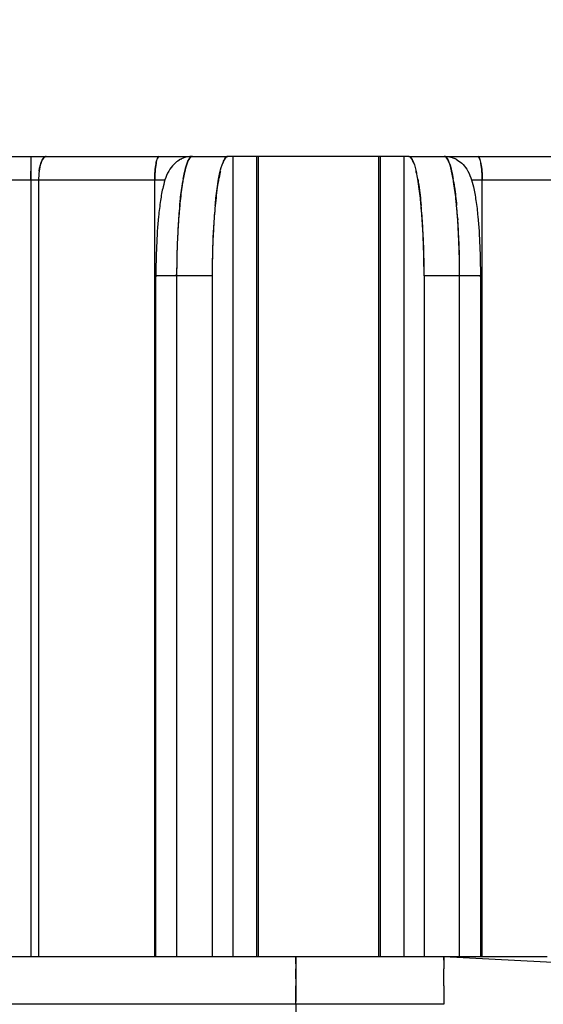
# Model space of a CAD drawing. Header units: millimetres. Extents: x 4086 to 10416, y 123 to 1549.
# Tile 12 of 256: x 6743 to 6748, y 773 to 784. Entities that reach past the tile are written whole.
import ezdxf

# ---------------------------------------------------------------- set-up
doc = ezdxf.new("R2010")
doc.units = ezdxf.units.MM
doc.layers.add('外形图', color=7, linetype='Continuous')
doc.layers.add('尺寸标注', color=7, linetype='Continuous')
doc.styles.add('思源黑', font='SourceHanSansCN-Normal.ttf')
doc.dimstyles.new('尺寸标注_1_4比例中六', dxfattribs={"dimtxt": 10, "dimasz": 8, "dimexe": 2, "dimexo": 1.5, "dimgap": 1, "dimtad": 1, "dimdec": 1, "dimlfac": 4, "dimdsep": 46, "dimtxsty": '思源黑', "dimcen": 0.09, "dimadec": 0, "dimazin": 0, "dimtp": 0.01, "dimtm": 0.01, "dimtfac": 1, "dimtdec": 1, "dimtofl": 0, "dimtmove": 0, "dimatfit": 3, "dimfxl": 1, "dimtolj": 1, "dimarcsym": 0})

# ---------------------------------------------------------------- blocks, each defined once
blk = doc.blocks.new('*D633')
at = {"layer": 'Defpoints', "color": 0}
for p in [(6787.961, 1067.745), (6648.528, 887.75), (6787.961, 754.658)]:
    blk.add_point(p, dxfattribs=at)
at = {"layer": '尺寸标注', "color": 0, "lineweight": -2}
for p, q in [((6648.528, 889.25), (6648.528, 1069.745)), ((6787.961, 756.158), (6787.961, 1069.745)), ((6656.528, 1067.745), (6779.961, 1067.745))]:
    blk.add_line(p, q, dxfattribs=at)
at = {"layer": '尺寸标注', "color": 0}
for points in [[(6656.528, 1069.078), (6656.528, 1066.412), (6648.528, 1067.745)], [(6779.961, 1066.412), (6779.961, 1069.078), (6787.961, 1067.745)]]:
    blk.add_solid(points, dxfattribs=at)
at = {"layer": '尺寸标注', "color": 0, "insert": (6718.245, 1073.93), "char_height": 10, "attachment_point": 5, "style": '思源黑'}
blk.add_mtext('\\A1;557.3', dxfattribs=at)

msp = doc.modelspace()

# ---------------------------------------------------------------- linework, layer by layer
at = {"layer": '外形图', "color": 7, "linetype": 'Continuous'}
for p, q in [((6738.216, 782.132), (6744.937, 782.132)), ((6744.515, 782.071), (6744.514, 782.071)), ((6744.886, 782.071), (6744.886, 782.07)), ((6744.989, 782.132), (6744.937, 782.132)), ((6746.78, 782.132), (6744.989, 782.132)), ((6744.989, 782.132), (6744.989, 773.757)), ((6745.237, 782.132), (6745.237, 773.757)), ((6745.255, 782.132), (6745.255, 773.757)), ((6746.515, 782.132), (6746.515, 773.757)), ((6746.532, 782.132), (6746.532, 773.757)), ((6746.83, 782.132), (6746.78, 782.132)), ((6746.78, 782.132), (6746.78, 773.757)), ((6746.83, 782.132), (6758.284, 782.132)), ((6746.881, 782.07), (6746.88, 782.071)), ((6747.252, 782.071), (6747.252, 782.071)), ((6742.872, 781.882), (6742.872, 781.978)), ((6744.279, 781.882), (6742.49, 781.882)), ((6742.872, 781.882), (6742.872, 773.757)), ((6742.954, 781.882), (6742.954, 773.757)), ((6744.17, 773.757), (6744.17, 781.882)), ((6744.84, 781.893), (6744.84, 781.893)), ((6746.925, 781.893), (6746.925, 781.893)), ((6749.279, 781.882), (6747.488, 781.882)), ((6747.6, 773.757), (6747.6, 781.882)), ((6747.344, 781.48), (6747.344, 781.467)), ((6744.183, 780.882), (6744.192, 780.882)), ((6744.183, 773.757), (6744.183, 780.882)), ((6744.772, 780.882), (6744.192, 780.882)), ((6744.4, 780.882), (6744.4, 780.898)), ((6744.4, 780.882), (6744.4, 773.757)), ((6744.772, 780.882), (6744.772, 773.757)), ((6747.579, 780.882), (6746.991, 780.882)), ((6746.991, 780.882), (6746.991, 773.757)), ((6747.363, 780.882), (6747.363, 780.898)), ((6747.363, 773.757), (6747.363, 780.882)), ((6747.572, 780.882), (6747.581, 780.882)), ((6747.581, 780.882), (6747.581, 773.757)), ((6735.507, 773.757), (6748.28, 773.757)), ((6745.648, 773.68), (6745.648, 773.719)), ((6745.649, 773.757), (6745.649, 773.756)), ((6755.568, 773.314), (6747.198, 773.753)), ((6747.199, 773.756), (6747.199, 773.757)), ((6747.199, 773.754), (6747.199, 773.756)), ((6745.648, 773.68), (6745.648, 773.611)), ((6745.648, 773.605), (6745.648, 773.629)), ((6745.648, 773.604), (6745.648, 773.616)), ((6745.648, 773.611), (6745.648, 773.592)), ((6745.648, 773.524), (6745.648, 773.605)), ((6745.648, 773.592), (6745.648, 773.449)), ((6747.198, 773.637), (6747.198, 773.628)), ((6747.198, 773.611), (6747.198, 773.629)), ((6747.198, 773.449), (6747.198, 773.611)), ((6745.648, 773.45), (6745.648, 773.286)), ((6745.648, 773.283), (6745.648, 773.449)), ((6747.198, 773.449), (6747.198, 773.449)), ((6747.198, 773.449), (6747.198, 773.283)), ((6745.648, 773.257), (6745.648, 773.288)), ((6747.198, 773.313), (6747.198, 773.257)), ((6747.198, 773.257), (6735.405, 773.257)), ((6745.648, 773.257), (6745.648, 769.802))]:
    msp.add_line(p, q, dxfattribs=at)
for centre, radius, start, end in [((6799.533, 781.946), 56.661, 179.8313, 179.9681), ((6798.214, 781.933), 55.342, 179.8133, 180.0524), ((6744.563, 781.871), 0.26, 113.4965, 117.6491), ((6744.566, 782.111), 0.0217, 90.0127, 97.1314), ((6744.937, 782.11), 0.0218, 90.0032, 100.7288), ((6744.94, 782.107), 0.0257, 95.3222, 103.5798), ((6746.828, 782.108), 0.0245, 76.0501, 84.5324), ((6746.83, 782.111), 0.0207, 78.9629, 89.9946), ((6747.202, 782.112), 0.0206, 82.685, 89.9858), ((6747.206, 781.873), 0.259, 62.1394, 66.2876), ((6745.625, 781.703), 1.172, 165.9954, 167.1671), ((6745.665, 781.694), 1.212, 166.4193, 167.156), ((6745.551, 781.722), 1.095, 165.9773, 166.3519), ((6745.553, 781.721), 1.097, 166.001, 166.3515), ((6746.045, 781.692), 1.221, 166.4425, 167.2164), ((6746.043, 781.692), 1.219, 166.4423, 167.2034), ((6746.022, 781.697), 1.198, 166.4411, 166.987), ((6745.699, 781.694), 1.242, 12.4427, 13.2946), ((6745.7, 781.695), 1.24, 12.4574, 13.2948), ((6745.718, 781.699), 1.223, 12.6824, 13.2402), ((6746.11, 781.703), 1.201, 12.5094, 13.6184), ((6746.177, 781.719), 1.133, 13.2208, 13.6085), ((6746.179, 781.72), 1.13, 13.2204, 13.6344), ((6746.07, 781.694), 1.242, 12.5197, 13.2132), ((6746.582, 781.509), 2.148, 169.7049, 170.3989), ((6746.581, 781.509), 2.147, 169.7007, 170.3989), ((6746.58, 781.51), 2.146, 169.6989, 170.3973), ((6745.133, 781.51), 2.197, 9.3584, 10.0416), ((6745.132, 781.51), 2.199, 9.3569, 10.0348), ((6750.128, 781.072), 5.722, 174.5333, 175.8809), ((6750.127, 781.072), 5.721, 174.5311, 175.881), ((6750.004, 781.083), 5.597, 174.5257, 175.6346), ((6750.003, 781.083), 5.597, 174.5245, 175.6345), ((6750.359, 781.083), 5.581, 174.5031, 175.6008), ((6750.359, 781.085), 5.581, 174.5143, 175.6128), ((6750.405, 781.08), 5.627, 174.5275, 175.6935), ((6750.36, 781.084), 5.582, 174.5215, 175.6071), ((6741.214, 781.081), 5.771, 4.1933, 5.3368), ((6741.256, 781.085), 5.73, 4.2678, 5.3422), ((6741.256, 781.083), 5.73, 4.2795, 5.3531), ((6741.258, 781.085), 5.727, 4.2723, 5.3425), ((6741.471, 781.071), 5.887, 3.9842, 5.3231), ((6741.611, 781.083), 5.746, 4.2516, 5.3287), ((6741.613, 781.083), 5.744, 4.2515, 5.3325), ((6751.694, 780.96), 7.292, 175.8845, 177.5722), ((6751.753, 780.957), 7.351, 176.0024, 177.5631), ((6751.759, 780.956), 7.357, 176.01, 177.5652), ((6751.758, 780.957), 7.356, 176.0102, 177.5656), ((6750.78, 781.022), 6.376, 175.6175, 175.9851), ((6750.905, 781.013), 6.501, 175.8536, 175.9837), ((6750.901, 781.013), 6.497, 175.8536, 175.9757), ((6750.71, 781.027), 6.306, 175.6164, 175.8533), ((6751.792, 780.976), 7.018, 175.6231, 177.5909), ((6752.069, 780.96), 7.296, 175.8921, 177.5718), ((6752.076, 780.959), 7.302, 175.9106, 177.5668), ((6752.071, 780.96), 7.297, 175.9102, 177.5553), ((6751.082, 781.027), 6.306, 175.5901, 175.881), ((6751.084, 781.027), 6.308, 175.5953, 175.8809), ((6751.116, 781.025), 6.34, 175.6731, 175.8609), ((6739.782, 780.976), 7.207, 2.3457, 4.258), ((6740.524, 781.028), 6.463, 4.037, 4.2852), ((6740.527, 781.028), 6.461, 4.037, 4.2895), ((6740.484, 781.025), 6.503, 4.0383, 4.2135), ((6739.509, 780.96), 7.48, 2.3752, 4.0079), ((6739.512, 780.961), 7.478, 2.3791, 4.0072), ((6739.512, 780.961), 7.477, 2.3792, 4.0072), ((6740.809, 781.022), 6.55, 3.8994, 4.268), ((6740.883, 781.027), 6.477, 4.0302, 4.2691), ((6739.87, 780.96), 7.492, 2.3606, 4), ((6739.808, 780.957), 7.553, 2.3705, 3.8821), ((6739.803, 780.956), 7.558, 2.371, 3.8756), ((6739.804, 780.956), 7.557, 2.3706, 3.8754), ((6753.407, 780.887), 9.007, 177.568, 180.0289), ((6753.406, 780.887), 9.006, 177.5654, 180.0291), ((6753.395, 780.887), 8.995, 177.5688, 179.9292), ((6753.395, 780.887), 8.995, 177.5671, 179.9292), ((6754.148, 780.88), 9.376, 177.6081, 179.815), ((6753.75, 780.888), 8.978, 177.5536, 179.8585), ((6753.78, 780.887), 9.008, 177.5693, 180.0286), ((6753.751, 780.888), 8.979, 177.5642, 179.8383), ((6737.364, 780.88), 9.628, 0.1793, 2.3288), ((6737.772, 780.888), 9.219, 0.1369, 2.3818), ((6737.776, 780.888), 9.216, 0.1561, 2.3821), ((6737.746, 780.887), 9.245, 359.9712, 2.3772), ((6738.114, 780.887), 9.249, 359.9713, 2.3679), ((6738.115, 780.887), 9.249, 359.9712, 2.368), ((6738.127, 780.887), 9.236, 0.0685, 2.3687), ((6738.126, 780.887), 9.238, 0.0686, 2.3638), ((6754.096, 780.882), 9.324, 179.8104, 180.0001), ((6755.438, 780.865), 10.666, 179.7583, 179.9071), ((6754.093, 780.882), 9.321, 179.83, 180.0001), ((6737.417, 780.882), 9.574, 359.9993, 0.1837), ((6736.039, 780.865), 10.952, 0.0899, 0.2345), ((6737.42, 780.882), 9.572, 359.9994, 0.1647), ((6785.457, 773.564), 39.808, 179.7774, 179.906), ((6782.731, 773.571), 37.083, 179.7724, 179.9121), ((6785.082, 773.57), 37.884, 179.7758, 179.8988), ((6784.989, 773.571), 37.791, 179.7754, 179.899), ((6784.138, 773.572), 36.94, 179.7723, 179.9116), ((6783.217, 773.574), 36.019, 179.7705, 179.9134)]:
    msp.add_arc(centre, radius, start, end, dxfattribs=at)
for points, knots in [([(6742.873, 782.132), (6742.871, 782.132), (6742.875, 782.122), (6742.872, 782.118), (6742.872, 782.113)], [0, 0, 0, 0, 1662.733981, 6566.824971, 6566.824971, 6566.824971, 6566.824971]), ([(6742.96, 781.978), (6742.962, 781.992), (6742.97, 782.039), (6742.984, 782.087), (6743.004, 782.113)], [0, 0, 0, 0, 2014.596297, 6563.472819, 6563.472819, 6563.472819, 6563.472819]), ([(6743.035, 782.132), (6743.03, 782.132), (6742.998, 782.12), (6742.986, 782.084), (6742.978, 782.059)], [0, 0, 0, 0, 1127.856812, 6563.514842, 6563.514842, 6563.514842, 6563.514842]), ([(6743.004, 782.113), (6743.008, 782.119), (6743.017, 782.128), (6743.03, 782.132), (6743.035, 782.132)], [0, 0, 0, 0, 3656.790595, 6563.238458, 6563.238458, 6563.238458, 6563.238458]), ([(6744.218, 782.132), (6744.209, 782.132), (6744.192, 782.101), (6744.176, 782.023), (6744.17, 781.941), (6744.17, 781.882)], [0, 0, 0, 0, 924.743025, 2894.98054, 9090.765974, 9090.765974, 9090.765974, 9090.765974]), ([(6744.2, 782.113), (6744.202, 782.118), (6744.206, 782.126), (6744.215, 782.132), (6744.218, 782.132)], [0, 0, 0, 0, 4020.622107, 6533.539045, 6533.539045, 6533.539045, 6533.539045]), ([(6744.385, 782.063), (6744.364, 782.044), (6744.301, 781.972), (6744.274, 781.879), (6744.258, 781.815)], [0, 0, 0, 0, 1940.282588, 6530.193762, 6530.193762, 6530.193762, 6530.193762]), ([(6744.514, 782.071), (6744.517, 782.078), (6744.527, 782.1), (6744.541, 782.123), (6744.555, 782.13)], [0, 0, 0, 0, 2179.52087, 6525.277361, 6525.277361, 6525.277361, 6525.277361]), ([(6744.514, 782.071), (6744.517, 782.078), (6744.527, 782.1), (6744.541, 782.123), (6744.555, 782.13)], [0, 0, 0, 0, 2179.706911, 6525.277407, 6525.277407, 6525.277407, 6525.277407]), ([(6744.515, 782.071), (6744.518, 782.079), (6744.527, 782.1), (6744.541, 782.123), (6744.555, 782.13)], [0, 0, 0, 0, 2176.353887, 6525.276127, 6525.276127, 6525.276127, 6525.276127]), ([(6744.555, 782.13), (6744.551, 782.128), (6744.532, 782.113), (6744.522, 782.089), (6744.515, 782.071)], [0, 0, 0, 0, 1148.660667, 6525.307869, 6525.307869, 6525.307869, 6525.307869]), ([(6744.555, 782.13), (6744.557, 782.13), (6744.56, 782.132), (6744.564, 782.132), (6744.566, 782.132)], [0, 0, 0, 0, 3351.610772, 6524.751519, 6524.751519, 6524.751519, 6524.751519]), ([(6744.555, 782.13), (6744.557, 782.13), (6744.56, 782.132), (6744.564, 782.132), (6744.566, 782.132)], [0, 0, 0, 0, 3351.504109, 6524.751388, 6524.751388, 6524.751388, 6524.751388]), ([(6744.563, 782.132), (6744.562, 782.132), (6744.559, 782.131), (6744.556, 782.13), (6744.555, 782.13)], [0, 0, 0, 0, 3180.56121, 6524.779926, 6524.779926, 6524.779926, 6524.779926]), ([(6744.934, 782.132), (6744.929, 782.131), (6744.905, 782.118), (6744.894, 782.091), (6744.886, 782.071)], [0, 0, 0, 0, 1084.910412, 6515.992652, 6515.992652, 6515.992652, 6515.992652]), ([(6744.937, 782.132), (6744.933, 782.132), (6744.906, 782.122), (6744.895, 782.092), (6744.886, 782.071)], [0, 0, 0, 0, 1069.282309, 6515.960559, 6515.960559, 6515.960559, 6515.960559]), ([(6744.886, 782.07), (6744.889, 782.078), (6744.9, 782.101), (6744.917, 782.128), (6744.934, 782.132)], [0, 0, 0, 0, 2280.224573, 6516.006509, 6516.006509, 6516.006509, 6516.006509]), ([(6746.88, 782.071), (6746.876, 782.08), (6746.866, 782.103), (6746.847, 782.132), (6746.83, 782.132)], [0, 0, 0, 0, 2356.729027, 6467.177182, 6467.177182, 6467.177182, 6467.177182]), ([(6746.88, 782.071), (6746.877, 782.079), (6746.867, 782.102), (6746.85, 782.129), (6746.834, 782.132)], [0, 0, 0, 0, 2290.959319, 6467.107522, 6467.107522, 6467.107522, 6467.107522]), ([(6746.834, 782.132), (6746.838, 782.131), (6746.862, 782.117), (6746.872, 782.09), (6746.881, 782.07)], [0, 0, 0, 0, 1083.399121, 6467.643105, 6467.643105, 6467.643105, 6467.643105]), ([(6747.202, 782.132), (6747.204, 782.132), (6747.207, 782.132), (6747.21, 782.131), (6747.212, 782.13)], [0, 0, 0, 0, 3141.970061, 6458.741683, 6458.741683, 6458.741683, 6458.741683]), ([(6747.202, 782.132), (6747.204, 782.132), (6747.207, 782.132), (6747.21, 782.131), (6747.212, 782.13)], [0, 0, 0, 0, 3142.076565, 6458.741686, 6458.741686, 6458.741686, 6458.741686]), ([(6747.212, 782.13), (6747.211, 782.13), (6747.209, 782.131), (6747.206, 782.132), (6747.205, 782.132)], [0, 0, 0, 0, 3309.089045, 6458.691961, 6458.691961, 6458.691961, 6458.691961]), ([(6747.212, 782.13), (6747.216, 782.128), (6747.235, 782.113), (6747.245, 782.089), (6747.252, 782.071)], [0, 0, 0, 0, 1121.531537, 6458.23731, 6458.23731, 6458.23731, 6458.23731]), ([(6747.212, 782.13), (6747.216, 782.128), (6747.235, 782.113), (6747.245, 782.089), (6747.252, 782.071)], [0, 0, 0, 0, 1121.394014, 6458.237334, 6458.237334, 6458.237334, 6458.237334]), ([(6747.252, 782.071), (6747.249, 782.078), (6747.239, 782.1), (6747.226, 782.123), (6747.212, 782.13)], [0, 0, 0, 0, 2169.426803, 6457.719891, 6457.719891, 6457.719891, 6457.719891]), ([(6747.212, 782.13), (6747.216, 782.128), (6747.235, 782.113), (6747.245, 782.09), (6747.252, 782.071)], [0, 0, 0, 0, 1124.050784, 6458.237326, 6458.237326, 6458.237326, 6458.237326]), ([(6747.385, 782.06), (6747.405, 782.042), (6747.466, 781.97), (6747.493, 781.878), (6747.508, 781.815)], [0, 0, 0, 0, 1922.046653, 6452.248777, 6452.248777, 6452.248777, 6452.248777]), ([(6747.553, 782.132), (6747.557, 782.132), (6747.565, 782.126), (6747.569, 782.118), (6747.571, 782.113)], [0, 0, 0, 0, 2466.941217, 6449.899085, 6449.899085, 6449.899085, 6449.899085]), ([(6747.6, 781.882), (6747.6, 781.941), (6747.595, 782.023), (6747.578, 782.101), (6747.562, 782.132), (6747.553, 782.132)], [0, 0, 0, 0, 6123.375914, 8068.170678, 8974.372163, 8974.372163, 8974.372163, 8974.372163]), ([(6744.432, 781.617), (6744.434, 781.64), (6744.443, 781.724), (6744.454, 781.807), (6744.464, 781.868)], [0, 0, 0, 0, 1786.309707, 6523.299714, 6523.299714, 6523.299714, 6523.299714]), ([(6744.432, 781.617), (6744.434, 781.64), (6744.443, 781.724), (6744.454, 781.807), (6744.464, 781.868)], [0, 0, 0, 0, 1786.23145, 6523.300366, 6523.300366, 6523.300366, 6523.300366]), ([(6744.432, 781.617), (6744.434, 781.64), (6744.443, 781.724), (6744.454, 781.807), (6744.464, 781.868)], [0, 0, 0, 0, 1786.400784, 6523.299871, 6523.299871, 6523.299871, 6523.299871]), ([(6744.464, 781.868), (6744.461, 781.849), (6744.448, 781.766), (6744.438, 781.682), (6744.432, 781.617)], [0, 0, 0, 0, 1468.325988, 6524.549474, 6524.549474, 6524.549474, 6524.549474]), ([(6744.84, 781.893), (6744.836, 781.873), (6744.821, 781.781), (6744.811, 781.69), (6744.804, 781.618)], [0, 0, 0, 0, 1440.717437, 6515.514824, 6515.514824, 6515.514824, 6515.514824]), ([(6744.84, 781.893), (6744.836, 781.873), (6744.821, 781.781), (6744.811, 781.689), (6744.804, 781.617)], [0, 0, 0, 0, 1439.886282, 6515.520503, 6515.520503, 6515.520503, 6515.520503]), ([(6744.84, 781.893), (6744.836, 781.873), (6744.821, 781.782), (6744.811, 781.689), (6744.804, 781.617)], [0, 0, 0, 0, 1439.535191, 6515.523166, 6515.523166, 6515.523166, 6515.523166]), ([(6744.804, 781.618), (6744.806, 781.644), (6744.816, 781.735), (6744.828, 781.827), (6744.84, 781.893)], [0, 0, 0, 0, 1806.824068, 6514.165649, 6514.165649, 6514.165649, 6514.165649]), ([(6746.96, 781.618), (6746.958, 781.644), (6746.949, 781.735), (6746.937, 781.827), (6746.925, 781.893)], [0, 0, 0, 0, 1793.076614, 6461.002467, 6461.002467, 6461.002467, 6461.002467]), ([(6746.96, 781.618), (6746.958, 781.644), (6746.949, 781.735), (6746.937, 781.827), (6746.925, 781.893)], [0, 0, 0, 0, 1793.060194, 6461.002475, 6461.002475, 6461.002475, 6461.002475]), ([(6746.925, 781.893), (6746.929, 781.873), (6746.943, 781.781), (6746.954, 781.69), (6746.96, 781.618)], [0, 0, 0, 0, 1429.933478, 6462.786909, 6462.786909, 6462.786909, 6462.786909]), ([(6746.96, 781.618), (6746.958, 781.643), (6746.949, 781.735), (6746.937, 781.827), (6746.925, 781.893)], [0, 0, 0, 0, 1793.379771, 6461.0024, 6461.0024, 6461.0024, 6461.0024]), ([(6747.301, 781.868), (6747.304, 781.849), (6747.317, 781.766), (6747.326, 781.682), (6747.332, 781.617)], [0, 0, 0, 0, 1451.869314, 6453.151789, 6453.151789, 6453.151789, 6453.151789]), ([(6747.301, 781.868), (6747.304, 781.849), (6747.317, 781.766), (6747.326, 781.682), (6747.332, 781.617)], [0, 0, 0, 0, 1451.877903, 6453.151738, 6453.151738, 6453.151738, 6453.151738]), ([(6747.332, 781.617), (6747.33, 781.64), (6747.322, 781.724), (6747.311, 781.807), (6747.301, 781.868)], [0, 0, 0, 0, 1767.051921, 6451.518882, 6451.518882, 6451.518882, 6451.518882]), ([(6747.301, 781.868), (6747.304, 781.849), (6747.317, 781.766), (6747.326, 781.682), (6747.332, 781.617)], [0, 0, 0, 0, 1451.659752, 6453.152753, 6453.152753, 6453.152753, 6453.152753]), ([(6744.231, 781.67), (6744.223, 781.614), (6744.192, 781.353), (6744.183, 781.089), (6744.183, 780.882)], [0, 0, 0, 0, 1394.296917, 6528.672781, 6528.672781, 6528.672781, 6528.672781]), ([(6747.534, 781.67), (6747.543, 781.615), (6747.572, 781.353), (6747.581, 781.089), (6747.581, 780.882)], [0, 0, 0, 0, 1374.226305, 6445.075396, 6445.075396, 6445.075396, 6445.075396]), ([(6745.648, 773.719), (6745.648, 773.727), (6745.648, 773.739), (6745.649, 773.752), (6745.649, 773.756)], [0, 0, 0, 0, 4332.158073, 6404.322656, 6404.322656, 6404.322656, 6404.322656]), ([(6745.649, 773.756), (6745.649, 773.752), (6745.648, 773.74), (6745.648, 773.727), (6745.648, 773.719)], [0, 0, 0, 0, 2027.75227, 6404.348073, 6404.348073, 6404.348073, 6404.348073]), ([(6745.649, 773.756), (6745.649, 773.752), (6745.648, 773.739), (6745.648, 773.727), (6745.648, 773.718)], [0, 0, 0, 0, 2096.368737, 6404.342165, 6404.342165, 6404.342165, 6404.342165]), ([(6745.648, 773.719), (6745.648, 773.727), (6745.649, 773.74), (6745.649, 773.753), (6745.649, 773.756)], [0, 0, 0, 0, 4428.455583, 6404.336823, 6404.336823, 6404.336823, 6404.336823]), ([(6745.649, 773.757), (6745.649, 773.757), (6745.649, 773.757), (6745.649, 773.756), (6745.649, 773.756)], [0, 0, 0, 0, 1605.8328, 6404.320685, 6404.320685, 6404.320685, 6404.320685]), ([(6745.649, 773.756), (6745.649, 773.757), (6745.649, 773.757), (6745.649, 773.757), (6745.649, 773.757)], [0, 0, 0, 0, 4795.993851, 6404.320666, 6404.320666, 6404.320666, 6404.320666]), ([(6747.199, 773.756), (6747.199, 773.753), (6747.199, 773.74), (6747.198, 773.727), (6747.198, 773.719)], [0, 0, 0, 0, 1963.139843, 6365.761636, 6365.761636, 6365.761636, 6365.761636]), ([(6747.199, 773.755), (6747.199, 773.75), (6747.198, 773.738), (6747.198, 773.726), (6747.198, 773.719)], [0, 0, 0, 0, 2240.362741, 6365.742695, 6365.742695, 6365.742695, 6365.742695]), ([(6747.199, 773.754), (6747.199, 773.75), (6747.198, 773.738), (6747.198, 773.726), (6747.198, 773.719)], [0, 0, 0, 0, 2266.488294, 6365.739847, 6365.739847, 6365.739847, 6365.739847]), ([(6747.198, 773.719), (6747.198, 773.726), (6747.198, 773.738), (6747.199, 773.75), (6747.199, 773.754)], [0, 0, 0, 0, 4104.640348, 6365.700846, 6365.700846, 6365.700846, 6365.700846]), ([(6747.199, 773.757), (6747.198, 773.757), (6747.199, 773.756), (6747.199, 773.755), (6747.199, 773.755)], [0, 0, 0, 0, 1593.107624, 6365.73361, 6365.73361, 6365.73361, 6365.73361]), ([(6747.199, 773.757), (6747.198, 773.757), (6747.199, 773.756), (6747.199, 773.755), (6747.199, 773.754)], [0, 0, 0, 0, 1593.127344, 6365.733883, 6365.733883, 6365.733883, 6365.733883]), ([(6747.199, 773.757), (6747.199, 773.757), (6747.199, 773.757), (6747.199, 773.757), (6747.199, 773.756)], [0, 0, 0, 0, 1598.693774, 6365.731597, 6365.731597, 6365.731597, 6365.731597])]:
    msp.add_open_spline(points, degree=3, knots=knots, dxfattribs=at)
for points in [[(6742.978, 782.059), (6742.969, 782.033), (6742.964, 782.005), (6742.96, 781.978)], [(6742.978, 782.059), (6742.984, 782.078), (6742.992, 782.097), (6743.004, 782.113)], [(6744.174, 781.978), (6744.176, 782.005), (6744.179, 782.032), (6744.184, 782.059)], [(6744.184, 782.059), (6744.188, 782.077), (6744.192, 782.096), (6744.2, 782.113)], [(6744.442, 782.102), (6744.422, 782.091), (6744.403, 782.078), (6744.385, 782.063)], [(6744.566, 782.132), (6744.529, 782.132), (6744.492, 782.125), (6744.459, 782.11)], [(6744.486, 781.979), (6744.494, 782.01), (6744.502, 782.041), (6744.515, 782.071)], [(6744.488, 781.986), (6744.495, 782.015), (6744.503, 782.043), (6744.514, 782.071)], [(6744.514, 782.071), (6744.503, 782.044), (6744.495, 782.015), (6744.488, 781.987)], [(6744.854, 781.963), (6744.862, 781.999), (6744.872, 782.035), (6744.886, 782.07)], [(6746.881, 782.07), (6746.894, 782.035), (6746.903, 781.999), (6746.911, 781.962)], [(6747.202, 782.132), (6747.239, 782.132), (6747.276, 782.124), (6747.31, 782.11)], [(6747.252, 782.071), (6747.263, 782.043), (6747.271, 782.015), (6747.278, 781.986)], [(6747.252, 782.071), (6747.264, 782.041), (6747.272, 782.01), (6747.28, 781.978)], [(6747.278, 781.986), (6747.271, 782.015), (6747.263, 782.043), (6747.252, 782.071)], [(6747.326, 782.102), (6747.347, 782.09), (6747.367, 782.076), (6747.385, 782.06)], [(6747.571, 782.113), (6747.579, 782.096), (6747.583, 782.077), (6747.586, 782.059)], [(6747.586, 782.059), (6747.592, 782.032), (6747.595, 782.005), (6747.597, 781.978)], [(6742.96, 781.978), (6742.956, 781.946), (6742.954, 781.914), (6742.954, 781.882)], [(6744.17, 781.882), (6744.17, 781.914), (6744.171, 781.946), (6744.174, 781.978)], [(6744.468, 781.893), (6744.474, 781.922), (6744.48, 781.951), (6744.487, 781.98)], [(6744.468, 781.893), (6744.474, 781.922), (6744.48, 781.951), (6744.487, 781.98)], [(6744.468, 781.893), (6744.473, 781.917), (6744.477, 781.94), (6744.483, 781.964)], [(6744.483, 781.964), (6744.477, 781.94), (6744.473, 781.917), (6744.468, 781.893)], [(6744.855, 781.967), (6744.85, 781.943), (6744.845, 781.918), (6744.84, 781.893)], [(6744.84, 781.893), (6744.844, 781.917), (6744.849, 781.94), (6744.854, 781.963)], [(6746.925, 781.893), (6746.921, 781.918), (6746.916, 781.943), (6746.91, 781.967)], [(6747.28, 781.978), (6747.286, 781.95), (6747.292, 781.922), (6747.297, 781.893)], [(6747.28, 781.978), (6747.286, 781.95), (6747.292, 781.922), (6747.297, 781.893)], [(6747.297, 781.893), (6747.293, 781.917), (6747.288, 781.94), (6747.283, 781.964)], [(6747.283, 781.964), (6747.288, 781.94), (6747.293, 781.917), (6747.297, 781.894)], [(6747.597, 781.978), (6747.599, 781.946), (6747.6, 781.914), (6747.6, 781.882)], [(6744.258, 781.815), (6744.247, 781.767), (6744.238, 781.718), (6744.231, 781.67)], [(6747.508, 781.815), (6747.519, 781.767), (6747.527, 781.719), (6747.534, 781.67)]]:
    msp.add_open_spline(points, degree=3, dxfattribs=at)

# ---------------------------------------------------------------- dimensions: what is measured, and where the dimension line sits
at = {"layer": '尺寸标注', "color": 7}
dim = msp.add_linear_dim(base=(6787.961, 1067.745), p1=(6648.528, 887.75), p2=(6787.961, 754.658), text='557.3', dimstyle='尺寸标注_1_4比例中六', dxfattribs=at)
dim.commit()
dim.dimension.update_dxf_attribs({"geometry": '*D633', "text_midpoint": (6718.245, 1073.93)})

doc.saveas('drawing.dxf')
